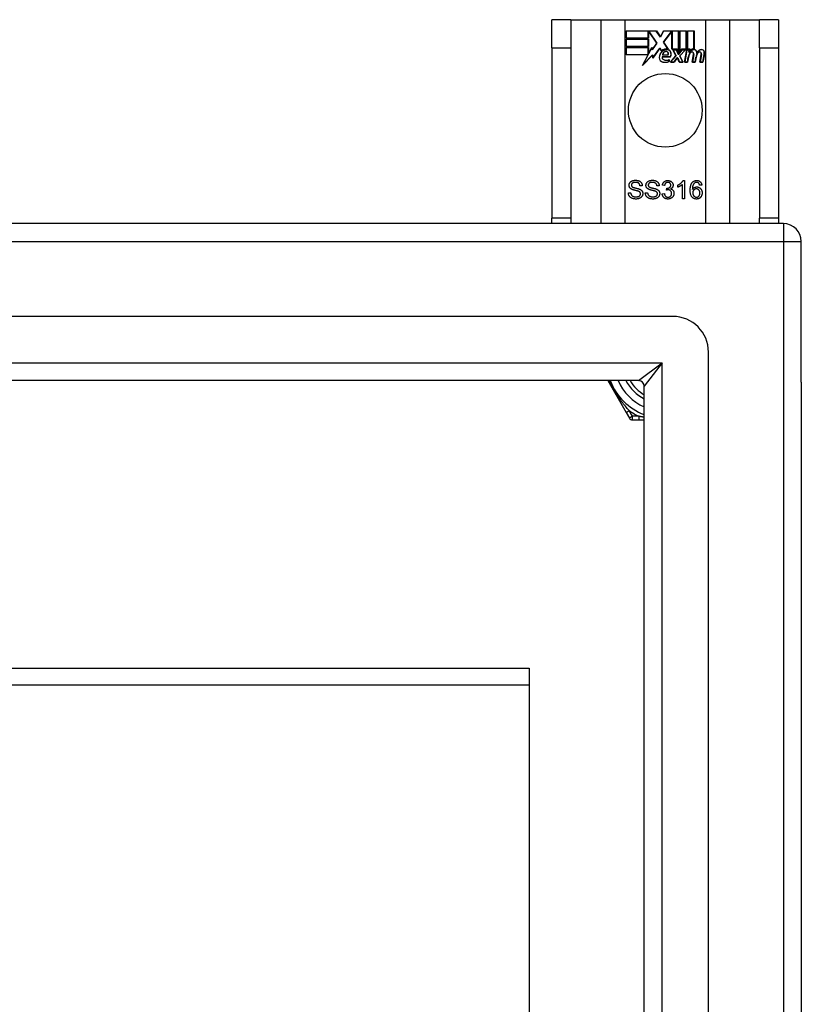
# Model space of a CAD drawing. Header units: inches. Extents: x 96 to 240, y 74 to 100.
# Tile 65 of 65: x 235.8 to 240.11, y 94.9 to 100.33. Entities that reach past the tile are written whole.
import ezdxf

# ---------------------------------------------------------------- set-up
doc = ezdxf.new("R2010")
doc.units = ezdxf.units.IN
doc.header["$MEASUREMENT"] = 0
doc.layers.add('Visible Edges(ANSI)', color=7, linetype='Continuous', lineweight=25)
doc.layers.add('Visible Tangent Edges(ANSI)', color=7, linetype='Continuous', lineweight=25)

msp = doc.modelspace()

# ---------------------------------------------------------------- linework, layer by layer
at = {"layer": 'Visible Edges(ANSI)'}
for p, q in [((238.8377, 100.327), (238.7327, 100.327)), ((238.7327, 100.171), (238.7327, 100.327)), ((238.8377, 100.327), (238.8377, 100.171)), ((238.8377, 100.327), (239.0018, 100.327)), ((239.0018, 100.327), (239.1364, 100.327)), ((239.1364, 100.327), (239.5789, 100.327)), ((239.5789, 100.327), (239.7135, 100.327)), ((239.7135, 100.327), (239.8777, 100.327)), ((239.8777, 100.171), (239.8777, 100.327)), ((239.9827, 100.327), (239.8777, 100.327)), ((239.9827, 100.327), (239.9827, 100.171)), ((239.1414, 100.2249), (239.1414, 100.265)), ((239.1414, 100.265), (239.3087, 100.265)), ((239.1422, 100.2642), (239.1422, 100.2256)), ((239.3083, 100.2642), (239.1422, 100.2642)), ((239.3308, 100.2309), (239.3083, 100.2642)), ((239.3087, 100.265), (239.3307, 100.2323)), ((239.3307, 100.2323), (239.3481, 100.265)), ((239.3485, 100.2642), (239.3308, 100.2309)), ((239.3481, 100.265), (239.4317, 100.265)), ((239.4309, 100.2642), (239.3485, 100.2642)), ((239.4309, 100.1455), (239.4309, 100.2642)), ((239.4317, 100.265), (239.4317, 100.1418)), ((239.4369, 100.151), (239.4369, 100.265)), ((239.4369, 100.265), (239.4741, 100.265)), ((239.4377, 100.2642), (239.4377, 100.1533)), ((239.4733, 100.2642), (239.4377, 100.2642)), ((239.4733, 100.1647), (239.4733, 100.2642)), ((239.4741, 100.265), (239.4741, 100.1639)), ((239.4793, 100.1639), (239.4793, 100.265)), ((239.4793, 100.265), (239.5164, 100.265)), ((239.4801, 100.2642), (239.4801, 100.1647)), ((239.5157, 100.2642), (239.4801, 100.2642)), ((239.5157, 100.1664), (239.5157, 100.2642)), ((239.5164, 100.265), (239.5164, 100.1656)), ((239.2648, 100.2249), (239.1414, 100.2249)), ((239.1414, 100.1795), (239.1414, 100.2196)), ((239.1414, 100.2196), (239.2648, 100.2196)), ((239.1422, 100.2256), (239.2641, 100.2256)), ((239.1422, 100.2189), (239.1422, 100.1802)), ((239.2641, 100.2189), (239.1422, 100.2189)), ((239.2641, 100.2256), (239.2641, 100.2601)), ((239.2641, 100.2601), (239.2686, 100.2601)), ((239.2641, 100.1802), (239.2641, 100.2189)), ((239.2682, 100.2594), (239.2648, 100.2594)), ((239.2648, 100.2594), (239.2648, 100.2249)), ((239.2648, 100.2196), (239.2648, 100.1795)), ((239.3109, 100.1971), (239.2682, 100.2594)), ((239.2686, 100.2601), (239.3119, 100.1971)), ((239.3475, 100.2022), (239.3908, 100.2601)), ((239.3912, 100.2594), (239.3484, 100.2022)), ((239.3908, 100.2601), (239.3949, 100.2601)), ((239.3942, 100.2594), (239.3912, 100.2594)), ((239.3942, 100.1639), (239.3942, 100.2594)), ((239.3949, 100.2601), (239.3949, 100.1647)), ((238.7327, 100.171), (238.7327, 99.233)), ((238.8377, 100.171), (238.8377, 99.233)), ((239.2648, 100.1795), (239.1414, 100.1795)), ((239.1414, 100.1337), (239.1414, 100.1739)), ((239.1414, 100.1739), (239.2648, 100.1739)), ((239.1422, 100.1802), (239.2641, 100.1802)), ((239.2641, 100.1731), (239.1422, 100.1731)), ((239.1422, 100.1731), (239.1422, 100.1345)), ((239.2641, 100.1386), (239.2641, 100.1731)), ((239.2648, 100.1739), (239.2648, 100.1394)), ((239.2656, 100.1394), (239.2839, 100.1746)), ((239.2836, 100.1724), (239.266, 100.1386)), ((239.286, 100.1602), (239.2836, 100.1724)), ((239.2839, 100.1746), (239.2864, 100.162)), ((239.3119, 100.1971), (239.286, 100.1602)), ((239.2864, 100.162), (239.3109, 100.1971)), ((239.3282, 100.1692), (239.2889, 100.1141)), ((239.2894, 100.1161), (239.3282, 100.1705)), ((239.3282, 100.1705), (239.337, 100.1559)), ((239.3369, 100.1547), (239.3282, 100.1692)), ((239.3726, 100.166), (239.3475, 100.2022)), ((239.3484, 100.2022), (239.3743, 100.1649)), ((239.4223, 100.1639), (239.3942, 100.1639)), ((239.3949, 100.1647), (239.4228, 100.1647)), ((239.4163, 100.127), (239.3991, 100.1604)), ((239.3991, 100.1604), (239.4193, 100.1604)), ((239.4003, 100.1596), (239.4172, 100.1269)), ((239.4188, 100.1596), (239.4003, 100.1596)), ((239.4286, 100.1366), (239.4188, 100.1596)), ((239.4193, 100.1604), (239.4291, 100.1374)), ((239.4317, 100.1418), (239.4223, 100.1639)), ((239.4228, 100.1647), (239.4309, 100.1455)), ((239.4317, 100.1374), (239.4484, 100.1604)), ((239.4488, 100.1596), (239.4321, 100.1366)), ((239.4463, 100.1639), (239.4369, 100.151)), ((239.4375, 100.1273), (239.4671, 100.1596)), ((239.4377, 100.1533), (239.446, 100.1647)), ((239.4688, 100.1604), (239.4384, 100.1272)), ((239.446, 100.1647), (239.4733, 100.1647)), ((239.4741, 100.1639), (239.4463, 100.1639)), ((239.4484, 100.1604), (239.4688, 100.1604)), ((239.4671, 100.1596), (239.4488, 100.1596)), ((239.4639, 100.0921), (239.476, 100.1604)), ((239.4766, 100.1596), (239.4648, 100.0929)), ((239.476, 100.1604), (239.4902, 100.1604)), ((239.4894, 100.1596), (239.4766, 100.1596)), ((239.4947, 100.1639), (239.4793, 100.1639)), ((239.4801, 100.1647), (239.4955, 100.1647)), ((239.4883, 100.1476), (239.4894, 100.1596)), ((239.4902, 100.1604), (239.4891, 100.1484)), ((239.494, 100.1562), (239.4947, 100.1639)), ((239.4955, 100.1647), (239.4949, 100.1582)), ((239.8777, 100.171), (239.8777, 99.233)), ((239.9827, 100.171), (239.9827, 99.233)), ((239.2627, 100.1337), (239.1414, 100.1337)), ((239.1422, 100.1345), (239.2639, 100.1345)), ((239.2316, 100.0741), (239.2627, 100.1337)), ((239.2864, 100.1319), (239.2316, 100.0741)), ((239.2639, 100.1345), (239.2348, 100.0785)), ((239.2348, 100.0785), (239.287, 100.1335)), ((239.266, 100.1386), (239.2641, 100.1386)), ((239.2648, 100.1394), (239.2656, 100.1394)), ((239.2889, 100.1141), (239.2864, 100.1319)), ((239.287, 100.1335), (239.2894, 100.1161)), ((239.3408, 100.1225), (239.3866, 100.1225)), ((239.3871, 100.1217), (239.3413, 100.1217)), ((239.3736, 100.1322), (239.3424, 100.1322)), ((239.3432, 100.133), (239.3732, 100.133)), ((239.3781, 100.096), (239.3781, 100.1056)), ((239.3788, 100.1067), (239.3788, 100.0955)), ((239.3856, 100.0921), (239.4163, 100.127)), ((239.4172, 100.1269), (239.3872, 100.0929)), ((239.4054, 100.0929), (239.4223, 100.1172)), ((239.4227, 100.1165), (239.4058, 100.0921)), ((239.4223, 100.1172), (239.4262, 100.1172)), ((239.4257, 100.1165), (239.4227, 100.1165)), ((239.4351, 100.0921), (239.4257, 100.1165)), ((239.4262, 100.1172), (239.4356, 100.0929)), ((239.4321, 100.1366), (239.4286, 100.1366)), ((239.4291, 100.1374), (239.4317, 100.1374)), ((239.4541, 100.0929), (239.4375, 100.1273)), ((239.4384, 100.1272), (239.4553, 100.0921)), ((239.4798, 100.0929), (239.4847, 100.1204)), ((239.4854, 100.1202), (239.4804, 100.0921)), ((239.4932, 100.1476), (239.4883, 100.1476)), ((239.4891, 100.1484), (239.4928, 100.1484)), ((239.5063, 100.0921), (239.5139, 100.1352)), ((239.5147, 100.1351), (239.5072, 100.0929)), ((239.5222, 100.0929), (239.527, 100.1204)), ((239.5278, 100.1202), (239.5228, 100.0921)), ((239.5483, 100.0921), (239.5559, 100.1352)), ((239.5567, 100.1351), (239.5492, 100.0929)), ((239.5642, 100.0929), (239.5724, 100.1351)), ((239.5731, 100.135), (239.5648, 100.0921)), ((239.4058, 100.0921), (239.3856, 100.0921)), ((239.3872, 100.0929), (239.4054, 100.0929)), ((239.4553, 100.0921), (239.4351, 100.0921)), ((239.4356, 100.0929), (239.4541, 100.0929)), ((239.4804, 100.0921), (239.4639, 100.0921)), ((239.4648, 100.0929), (239.4798, 100.0929)), ((239.5228, 100.0921), (239.5063, 100.0921)), ((239.5072, 100.0929), (239.5222, 100.0929)), ((239.5648, 100.0921), (239.5483, 100.0921)), ((239.5492, 100.0929), (239.5642, 100.0929)), ((239.2309, 99.4113), (239.2182, 99.4103)), ((239.3241, 99.4113), (239.3114, 99.4103)), ((239.3537, 99.4117), (239.3415, 99.4139)), ((239.3645, 99.3868), (239.3658, 99.3976)), ((239.4272, 99.4029), (239.4272, 99.4147)), ((239.4517, 99.3394), (239.4517, 99.4176)), ((239.4561, 99.4398), (239.464, 99.4398)), ((239.464, 99.4398), (239.464, 99.3394)), ((239.5593, 99.4149), (239.5471, 99.4139)), ((239.1542, 99.3716), (239.1667, 99.3727)), ((239.2474, 99.3716), (239.2599, 99.3727)), ((239.3402, 99.366), (239.3525, 99.3676)), ((239.464, 99.3394), (239.4517, 99.3394)), ((238.7327, 99.202), (238.7327, 99.233)), ((238.8377, 99.233), (238.8377, 99.202)), ((239.8777, 99.202), (239.8777, 99.233)), ((239.9827, 99.233), (239.9827, 99.202)), ((240.0087, 99.202), (168.2067, 99.202)), ((240.1077, 98.328), (240.1077, 99.103)), ((239.399, 98.6902), (168.8163, 98.6902)), ((239.5958, 75.9106), (239.5958, 98.4933)), ((239.2105, 98.3358), (169.0048, 98.3358)), ((239.0406, 98.3358), (239.1415, 98.161)), ((240.1077, 98.328), (240.1077, 76.076)), ((239.2415, 76.0991), (239.2415, 98.3048)), ((239.1415, 98.161), (239.1599, 98.1291)), ((239.1769, 98.1193), (239.2138, 98.1193)), ((239.2138, 98.1193), (239.2415, 98.1193)), ((168.9738, 96.7505), (238.6077, 96.7505)), ((238.6077, 96.7505), (238.6077, 96.6573)), ((238.6077, 96.6573), (238.6077, 93.9981))]:
    msp.add_line(p, q, dxfattribs=at)
at = {"layer": 'Visible Edges(ANSI)', "flags": 128}
for points in [[(239.1579, 99.4136), (239.158, 99.4155), (239.1582, 99.4173), (239.1585, 99.4192), (239.159, 99.421), (239.1596, 99.4227), (239.1603, 99.4244), (239.1612, 99.4261), (239.1622, 99.4278), (239.1634, 99.4294), (239.1646, 99.4309), (239.166, 99.4323), (239.1675, 99.4336), (239.1692, 99.4348), (239.1709, 99.4359), (239.1728, 99.4369), (239.1748, 99.4378), (239.1769, 99.4386), (239.1791, 99.4393), (239.1813, 99.4399), (239.1835, 99.4403), (239.1859, 99.4407), (239.1883, 99.441), (239.1907, 99.4411), (239.1932, 99.4412)], [(239.1721, 99.3919), (239.1709, 99.3925), (239.1698, 99.3932), (239.1687, 99.3939), (239.1677, 99.3946), (239.1668, 99.3953), (239.1658, 99.3961), (239.165, 99.3969), (239.1642, 99.3977), (239.1634, 99.3985), (239.1627, 99.3994), (239.162, 99.4003), (239.1614, 99.4012), (239.1609, 99.4021), (239.1604, 99.4031), (239.1599, 99.404), (239.1595, 99.405), (239.1591, 99.406), (239.1588, 99.4071), (239.1585, 99.4081), (239.1583, 99.4092), (239.1581, 99.4103), (239.158, 99.4114), (239.1579, 99.4125), (239.1579, 99.4136)], [(239.1937, 99.4295), (239.1918, 99.4295), (239.1899, 99.4294), (239.1881, 99.4293), (239.1864, 99.429), (239.1848, 99.4288), (239.1833, 99.4284), (239.1819, 99.428), (239.1806, 99.4276), (239.1793, 99.427), (239.1782, 99.4265), (239.1771, 99.4258), (239.1762, 99.4251), (239.1753, 99.4244), (239.1745, 99.4236), (239.1738, 99.4228), (239.1731, 99.422), (239.1725, 99.4211), (239.172, 99.4203), (239.1716, 99.4194), (239.1713, 99.4184), (239.171, 99.4175), (239.1708, 99.4165), (239.1707, 99.4155), (239.1707, 99.4145)], [(239.1707, 99.4145), (239.1707, 99.4141), (239.1707, 99.4136), (239.1707, 99.4132), (239.1708, 99.4128), (239.1708, 99.4123), (239.1709, 99.4119), (239.171, 99.4115), (239.1711, 99.4111), (239.1712, 99.4107), (239.1713, 99.4103), (239.1715, 99.41), (239.1716, 99.4096), (239.1718, 99.4092), (239.172, 99.4089), (239.1722, 99.4085), (239.1724, 99.4081), (239.1726, 99.4078), (239.1728, 99.4075), (239.1731, 99.4071), (239.1733, 99.4068), (239.1736, 99.4065), (239.1739, 99.4062), (239.1742, 99.4059), (239.1745, 99.4056)], [(239.1745, 99.4056), (239.1753, 99.405), (239.1762, 99.4044), (239.1773, 99.4039), (239.1785, 99.4033), (239.1799, 99.4027), (239.1815, 99.4021), (239.1833, 99.4015), (239.1852, 99.4009), (239.1873, 99.4003), (239.1896, 99.3997), (239.192, 99.3991), (239.1946, 99.3985), (239.1972, 99.3979), (239.1997, 99.3973), (239.2021, 99.3967), (239.2043, 99.3962), (239.2064, 99.3956), (239.2083, 99.3951), (239.2101, 99.3946), (239.2117, 99.394), (239.2132, 99.3935), (239.2145, 99.393), (239.2158, 99.3926), (239.2168, 99.3921)], [(239.1932, 99.4412), (239.196, 99.4411), (239.1986, 99.441), (239.2012, 99.4407), (239.2037, 99.4403), (239.2061, 99.4398), (239.2084, 99.4392), (239.2107, 99.4385), (239.2128, 99.4376), (239.2149, 99.4367), (239.2168, 99.4356), (239.2187, 99.4344), (239.2204, 99.4332), (239.2219, 99.4318), (239.2234, 99.4303), (239.2247, 99.4287), (239.2259, 99.4271), (239.227, 99.4253), (239.228, 99.4235), (239.2288, 99.4216), (239.2295, 99.4196), (239.23, 99.4176), (239.2304, 99.4156), (239.2307, 99.4135), (239.2309, 99.4113)], [(239.2182, 99.4103), (239.218, 99.4119), (239.2177, 99.4134), (239.2174, 99.4148), (239.217, 99.4162), (239.2165, 99.4174), (239.216, 99.4187), (239.2154, 99.4198), (239.2147, 99.4209), (239.2139, 99.422), (239.2131, 99.4229), (239.2122, 99.4239), (239.2113, 99.4247), (239.2102, 99.4255), (239.2091, 99.4262), (239.2079, 99.4268), (239.2067, 99.4274), (239.2053, 99.4279), (239.2039, 99.4283), (239.2024, 99.4287), (239.2008, 99.429), (239.1992, 99.4292), (239.1974, 99.4294), (239.1956, 99.4295), (239.1937, 99.4295)], [(239.2511, 99.4136), (239.2512, 99.4155), (239.2514, 99.4173), (239.2517, 99.4192), (239.2522, 99.421), (239.2528, 99.4227), (239.2536, 99.4244), (239.2544, 99.4261), (239.2554, 99.4278), (239.2566, 99.4294), (239.2578, 99.4309), (239.2592, 99.4323), (239.2607, 99.4336), (239.2624, 99.4348), (239.2641, 99.4359), (239.266, 99.4369), (239.268, 99.4378), (239.2701, 99.4386), (239.2723, 99.4393), (239.2745, 99.4399), (239.2768, 99.4403), (239.2791, 99.4407), (239.2815, 99.441), (239.2839, 99.4411), (239.2864, 99.4412)], [(239.2653, 99.3919), (239.2641, 99.3925), (239.263, 99.3932), (239.262, 99.3939), (239.2609, 99.3946), (239.26, 99.3953), (239.2591, 99.3961), (239.2582, 99.3969), (239.2574, 99.3977), (239.2566, 99.3985), (239.2559, 99.3994), (239.2553, 99.4003), (239.2546, 99.4012), (239.2541, 99.4021), (239.2536, 99.4031), (239.2531, 99.404), (239.2527, 99.405), (239.2523, 99.406), (239.252, 99.4071), (239.2517, 99.4081), (239.2515, 99.4092), (239.2514, 99.4103), (239.2512, 99.4114), (239.2512, 99.4125), (239.2511, 99.4136)], [(239.287, 99.4295), (239.285, 99.4295), (239.2831, 99.4294), (239.2813, 99.4293), (239.2797, 99.429), (239.2781, 99.4288), (239.2765, 99.4284), (239.2751, 99.428), (239.2738, 99.4276), (239.2726, 99.427), (239.2714, 99.4265), (239.2704, 99.4258), (239.2694, 99.4251), (239.2685, 99.4244), (239.2677, 99.4236), (239.267, 99.4228), (239.2663, 99.422), (239.2657, 99.4211), (239.2652, 99.4203), (239.2648, 99.4194), (239.2645, 99.4184), (239.2642, 99.4175), (239.264, 99.4165), (239.2639, 99.4155), (239.2639, 99.4145)], [(239.2639, 99.4145), (239.2639, 99.4141), (239.2639, 99.4136), (239.2639, 99.4132), (239.264, 99.4128), (239.264, 99.4123), (239.2641, 99.4119), (239.2642, 99.4115), (239.2643, 99.4111), (239.2644, 99.4107), (239.2645, 99.4103), (239.2647, 99.41), (239.2648, 99.4096), (239.265, 99.4092), (239.2652, 99.4089), (239.2654, 99.4085), (239.2656, 99.4081), (239.2658, 99.4078), (239.2661, 99.4075), (239.2663, 99.4071), (239.2666, 99.4068), (239.2668, 99.4065), (239.2671, 99.4062), (239.2674, 99.4059), (239.2678, 99.4056)], [(239.2678, 99.4056), (239.2685, 99.405), (239.2694, 99.4044), (239.2705, 99.4039), (239.2717, 99.4033), (239.2731, 99.4027), (239.2747, 99.4021), (239.2765, 99.4015), (239.2784, 99.4009), (239.2805, 99.4003), (239.2828, 99.3997), (239.2852, 99.3991), (239.2878, 99.3985), (239.2905, 99.3979), (239.293, 99.3973), (239.2953, 99.3967), (239.2975, 99.3962), (239.2996, 99.3956), (239.3015, 99.3951), (239.3033, 99.3946), (239.3049, 99.394), (239.3064, 99.3935), (239.3078, 99.393), (239.309, 99.3926), (239.3101, 99.3921)], [(239.2864, 99.4412), (239.2892, 99.4411), (239.2918, 99.441), (239.2944, 99.4407), (239.2969, 99.4403), (239.2993, 99.4398), (239.3016, 99.4392), (239.3039, 99.4385), (239.3061, 99.4376), (239.3081, 99.4367), (239.3101, 99.4356), (239.3119, 99.4344), (239.3136, 99.4332), (239.3152, 99.4318), (239.3166, 99.4303), (239.318, 99.4287), (239.3192, 99.4271), (239.3202, 99.4253), (239.3212, 99.4235), (239.322, 99.4216), (239.3227, 99.4196), (239.3232, 99.4176), (239.3237, 99.4156), (239.3239, 99.4135), (239.3241, 99.4113)], [(239.3114, 99.4103), (239.3112, 99.4119), (239.311, 99.4134), (239.3106, 99.4148), (239.3102, 99.4162), (239.3097, 99.4174), (239.3092, 99.4187), (239.3086, 99.4198), (239.3079, 99.4209), (239.3072, 99.422), (239.3063, 99.4229), (239.3054, 99.4239), (239.3045, 99.4247), (239.3035, 99.4255), (239.3024, 99.4262), (239.3012, 99.4268), (239.2999, 99.4274), (239.2986, 99.4279), (239.2971, 99.4283), (239.2956, 99.4287), (239.2941, 99.429), (239.2924, 99.4292), (239.2907, 99.4294), (239.2889, 99.4295), (239.287, 99.4295)], [(239.3415, 99.4139), (239.3419, 99.4159), (239.3424, 99.4179), (239.343, 99.4197), (239.3436, 99.4215), (239.3443, 99.4232), (239.3452, 99.4249), (239.3461, 99.4264), (239.347, 99.4279), (239.3481, 99.4293), (239.3492, 99.4306), (239.3504, 99.4319), (239.3517, 99.433), (239.3531, 99.4341), (239.3545, 99.4351), (239.3559, 99.436), (239.3575, 99.4368), (239.359, 99.4375), (239.3607, 99.4381), (239.3623, 99.4386), (239.3641, 99.4391), (239.3659, 99.4394), (239.3677, 99.4396), (239.3696, 99.4398), (239.3716, 99.4398)], [(239.3718, 99.4298), (239.3706, 99.4297), (239.3695, 99.4296), (239.3684, 99.4295), (239.3673, 99.4293), (239.3662, 99.429), (239.3652, 99.4286), (239.3643, 99.4282), (239.3633, 99.4278), (239.3624, 99.4272), (239.3615, 99.4266), (239.3607, 99.426), (239.3599, 99.4253), (239.3591, 99.4245), (239.3584, 99.4236), (239.3577, 99.4227), (239.3571, 99.4218), (239.3565, 99.4207), (239.3559, 99.4196), (239.3555, 99.4185), (239.355, 99.4172), (239.3546, 99.4159), (239.3543, 99.4146), (239.354, 99.4132), (239.3537, 99.4117)], [(239.3658, 99.3976), (239.3659, 99.3976), (239.366, 99.3976), (239.3661, 99.3976), (239.3662, 99.3975), (239.3663, 99.3975), (239.3664, 99.3975), (239.3665, 99.3975), (239.3666, 99.3975), (239.3667, 99.3975), (239.3667, 99.3975), (239.3668, 99.3975), (239.3669, 99.3975), (239.367, 99.3975), (239.3671, 99.3975), (239.3672, 99.3975), (239.3672, 99.3975), (239.3673, 99.3975), (239.3674, 99.3975), (239.3674, 99.3974), (239.3675, 99.3974), (239.3676, 99.3974), (239.3676, 99.3974), (239.3677, 99.3974), (239.3678, 99.3974)], [(239.3678, 99.3974), (239.3691, 99.3975), (239.3703, 99.3976), (239.3716, 99.3977), (239.3728, 99.3979), (239.374, 99.3982), (239.3752, 99.3985), (239.3764, 99.3988), (239.3775, 99.3993), (239.3787, 99.3998), (239.3798, 99.4003), (239.3808, 99.4009), (239.3819, 99.4016), (239.3829, 99.4023), (239.3838, 99.4031), (239.3846, 99.4039), (239.3854, 99.4048), (239.386, 99.4057), (239.3866, 99.4068), (239.3871, 99.4078), (239.3875, 99.409), (239.3878, 99.4102), (239.388, 99.4114), (239.3881, 99.4128), (239.3882, 99.4141)], [(239.3716, 99.4398), (239.3736, 99.4398), (239.3756, 99.4396), (239.3775, 99.4393), (239.3794, 99.4389), (239.3813, 99.4385), (239.3831, 99.4378), (239.3849, 99.4371), (239.3866, 99.4363), (239.3883, 99.4354), (239.3899, 99.4344), (239.3913, 99.4333), (239.3927, 99.4322), (239.394, 99.4309), (239.3951, 99.4296), (239.3962, 99.4282), (239.3972, 99.4267), (239.398, 99.4252), (239.3988, 99.4237), (239.3994, 99.4221), (239.3999, 99.4205), (239.4003, 99.4189), (239.4006, 99.4173), (239.4008, 99.4156), (239.4008, 99.4139)], [(239.3882, 99.4141), (239.3881, 99.4152), (239.3881, 99.4163), (239.3879, 99.4174), (239.3877, 99.4184), (239.3874, 99.4194), (239.387, 99.4203), (239.3866, 99.4212), (239.3861, 99.4221), (239.3856, 99.423), (239.385, 99.4238), (239.3843, 99.4246), (239.3836, 99.4253), (239.3828, 99.426), (239.382, 99.4267), (239.3812, 99.4273), (239.3803, 99.4278), (239.3793, 99.4283), (239.3784, 99.4287), (239.3774, 99.429), (239.3763, 99.4293), (239.3752, 99.4295), (239.3741, 99.4296), (239.373, 99.4297), (239.3718, 99.4298)], [(239.4008, 99.4139), (239.4008, 99.4128), (239.4007, 99.4118), (239.4006, 99.4107), (239.4004, 99.4097), (239.4002, 99.4087), (239.4, 99.4077), (239.3997, 99.4067), (239.3993, 99.4058), (239.3989, 99.4048), (239.3984, 99.4039), (239.3979, 99.403), (239.3974, 99.4021), (239.3968, 99.4012), (239.3961, 99.4004), (239.3954, 99.3996), (239.3947, 99.3988), (239.3939, 99.398), (239.393, 99.3973), (239.3922, 99.3966), (239.3912, 99.396), (239.3903, 99.3953), (239.3892, 99.3947), (239.3882, 99.3942), (239.387, 99.3936)], [(239.4272, 99.4147), (239.4289, 99.4156), (239.4306, 99.4164), (239.4322, 99.4173), (239.4338, 99.4182), (239.4353, 99.4191), (239.4368, 99.4201), (239.4383, 99.4211), (239.4398, 99.4221), (239.4412, 99.4231), (239.4426, 99.4242), (239.4439, 99.4253), (239.4452, 99.4264), (239.4464, 99.4276), (239.4476, 99.4287), (239.4488, 99.4299), (239.4498, 99.431), (239.4508, 99.4321), (239.4518, 99.4332), (239.4526, 99.4343), (239.4535, 99.4355), (239.4542, 99.4366), (239.4549, 99.4376), (239.4555, 99.4387), (239.4561, 99.4398)], [(239.4517, 99.4176), (239.451, 99.4169), (239.4502, 99.4162), (239.4494, 99.4155), (239.4485, 99.4148), (239.4476, 99.4141), (239.4466, 99.4134), (239.4456, 99.4127), (239.4446, 99.412), (239.4436, 99.4113), (239.4424, 99.4106), (239.4413, 99.4099), (239.4401, 99.4092), (239.4389, 99.4085), (239.4378, 99.4079), (239.4366, 99.4072), (239.4355, 99.4066), (239.4344, 99.4061), (239.4333, 99.4055), (239.4322, 99.405), (239.4312, 99.4045), (239.4302, 99.4041), (239.4292, 99.4036), (239.4282, 99.4032), (239.4272, 99.4029)], [(239.495, 99.3862), (239.495, 99.3886), (239.495, 99.391), (239.4951, 99.3932), (239.4953, 99.3955), (239.4954, 99.3976), (239.4956, 99.3997), (239.4959, 99.4018), (239.4962, 99.4038), (239.4965, 99.4057), (239.4968, 99.4076), (239.4972, 99.4095), (239.4977, 99.4113), (239.4981, 99.413), (239.4986, 99.4147), (239.4992, 99.4163), (239.4997, 99.4178), (239.5004, 99.4194), (239.501, 99.4208), (239.5017, 99.4222), (239.5024, 99.4236), (239.5032, 99.4248), (239.504, 99.4261), (239.5048, 99.4273), (239.5057, 99.4284)], [(239.5057, 99.4284), (239.5065, 99.4293), (239.5073, 99.4302), (239.5081, 99.4311), (239.509, 99.4319), (239.5099, 99.4327), (239.5108, 99.4334), (239.5117, 99.4341), (239.5126, 99.4347), (239.5136, 99.4354), (239.5146, 99.4359), (239.5156, 99.4365), (239.5166, 99.437), (239.5177, 99.4374), (239.5188, 99.4378), (239.5199, 99.4382), (239.521, 99.4386), (239.5222, 99.4388), (239.5233, 99.4391), (239.5245, 99.4393), (239.5258, 99.4395), (239.527, 99.4396), (239.5283, 99.4397), (239.5296, 99.4398), (239.5309, 99.4398)], [(239.5198, 99.4265), (239.5189, 99.4258), (239.5179, 99.425), (239.5171, 99.4241), (239.5162, 99.4232), (239.5154, 99.4223), (239.5146, 99.4213), (239.5139, 99.4202), (239.5132, 99.4191), (239.5125, 99.418), (239.5119, 99.4167), (239.5112, 99.4155), (239.5107, 99.4141), (239.5101, 99.4127), (239.5096, 99.4112), (239.5092, 99.4096), (239.5088, 99.4079), (239.5084, 99.4061), (239.5081, 99.4043), (239.5078, 99.4023), (239.5076, 99.4002), (239.5074, 99.398), (239.5073, 99.3958), (239.5072, 99.3934), (239.5072, 99.391)], [(239.5072, 99.391), (239.5079, 99.3921), (239.5087, 99.3931), (239.5095, 99.3941), (239.5103, 99.3951), (239.5112, 99.396), (239.5121, 99.3969), (239.513, 99.3977), (239.514, 99.3985), (239.5149, 99.3992), (239.5159, 99.3998), (239.517, 99.4005), (239.518, 99.401), (239.5191, 99.4015), (239.5202, 99.402), (239.5213, 99.4025), (239.5224, 99.4028), (239.5235, 99.4032), (239.5246, 99.4035), (239.5257, 99.4037), (239.5269, 99.4039), (239.528, 99.4041), (239.5292, 99.4042), (239.5303, 99.4043), (239.5315, 99.4043)], [(239.5301, 99.4298), (239.5296, 99.4298), (239.5291, 99.4297), (239.5287, 99.4297), (239.5282, 99.4297), (239.5277, 99.4296), (239.5273, 99.4296), (239.5268, 99.4295), (239.5263, 99.4294), (239.5259, 99.4293), (239.5255, 99.4292), (239.525, 99.4291), (239.5246, 99.4289), (239.5242, 99.4288), (239.5237, 99.4286), (239.5233, 99.4285), (239.5229, 99.4283), (239.5225, 99.4281), (239.5221, 99.4279), (239.5217, 99.4277), (239.5213, 99.4275), (239.5209, 99.4273), (239.5206, 99.427), (239.5202, 99.4267), (239.5198, 99.4265)], [(239.5424, 99.4245), (239.542, 99.4249), (239.5416, 99.4253), (239.5412, 99.4257), (239.5407, 99.4261), (239.5403, 99.4265), (239.5398, 99.4268), (239.5393, 99.4271), (239.5388, 99.4274), (239.5384, 99.4277), (239.5379, 99.428), (239.5374, 99.4282), (239.5368, 99.4284), (239.5363, 99.4287), (239.5358, 99.4288), (239.5353, 99.429), (239.5347, 99.4292), (239.5342, 99.4293), (239.5336, 99.4294), (239.5331, 99.4295), (239.5325, 99.4296), (239.5319, 99.4297), (239.5313, 99.4297), (239.5307, 99.4298), (239.5301, 99.4298)], [(239.5309, 99.4398), (239.5328, 99.4398), (239.5347, 99.4396), (239.5365, 99.4394), (239.5383, 99.4391), (239.54, 99.4387), (239.5416, 99.4382), (239.5432, 99.4376), (239.5447, 99.4369), (239.5462, 99.4361), (239.5476, 99.4352), (239.5489, 99.4342), (239.5502, 99.4332), (239.5514, 99.432), (239.5526, 99.4308), (239.5536, 99.4296), (239.5546, 99.4282), (239.5555, 99.4268), (239.5563, 99.4253), (239.557, 99.4237), (239.5576, 99.4221), (239.5582, 99.4204), (239.5586, 99.4186), (239.559, 99.4168), (239.5593, 99.4149)], [(239.5315, 99.4043), (239.5335, 99.4042), (239.5355, 99.4041), (239.5374, 99.4037), (239.5393, 99.4033), (239.5411, 99.4027), (239.5428, 99.402), (239.5446, 99.4012), (239.5462, 99.4003), (239.5478, 99.3992), (239.5494, 99.398), (239.5509, 99.3967), (239.5524, 99.3953), (239.5538, 99.3937), (239.555, 99.3921), (239.5562, 99.3904), (239.5572, 99.3887), (239.5581, 99.3868), (239.5589, 99.3849), (239.5595, 99.3829), (239.5601, 99.3809), (239.5605, 99.3787), (239.5608, 99.3765), (239.561, 99.3743), (239.561, 99.3719)], [(239.5471, 99.4139), (239.547, 99.4145), (239.5468, 99.4151), (239.5467, 99.4157), (239.5465, 99.4162), (239.5463, 99.4168), (239.5462, 99.4173), (239.546, 99.4178), (239.5458, 99.4183), (239.5457, 99.4188), (239.5455, 99.4193), (239.5453, 99.4197), (239.5451, 99.4202), (239.5449, 99.4206), (239.5447, 99.421), (239.5445, 99.4214), (239.5443, 99.4218), (239.5441, 99.4222), (239.5439, 99.4226), (239.5436, 99.4229), (239.5434, 99.4233), (239.5432, 99.4236), (239.5429, 99.4239), (239.5427, 99.4242), (239.5424, 99.4245)], [(239.1969, 99.3378), (239.1935, 99.3378), (239.1903, 99.338), (239.1873, 99.3383), (239.1844, 99.3388), (239.1816, 99.3393), (239.1789, 99.34), (239.1764, 99.3408), (239.1741, 99.3417), (239.1719, 99.3428), (239.1698, 99.344), (239.1678, 99.3453), (239.1659, 99.3467), (239.1642, 99.3482), (239.1626, 99.3499), (239.1611, 99.3517), (239.1597, 99.3536), (239.1585, 99.3556), (239.1574, 99.3577), (239.1565, 99.3599), (239.1557, 99.3621), (239.1551, 99.3644), (239.1546, 99.3667), (239.1543, 99.3691), (239.1542, 99.3716)], [(239.1667, 99.3727), (239.167, 99.3708), (239.1673, 99.3691), (239.1677, 99.3674), (239.1682, 99.3658), (239.1687, 99.3643), (239.1694, 99.3629), (239.1701, 99.3616), (239.1708, 99.3603), (239.1717, 99.3592), (239.1727, 99.358), (239.1738, 99.357), (239.175, 99.356), (239.1763, 99.355), (239.1777, 99.3542), (239.1793, 99.3533), (239.1809, 99.3525), (239.1826, 99.3519), (239.1844, 99.3512), (239.1863, 99.3507), (239.1882, 99.3503), (239.1901, 99.35), (239.1921, 99.3498), (239.1942, 99.3496), (239.1963, 99.3496)], [(239.2094, 99.3807), (239.2086, 99.381), (239.2078, 99.3813), (239.2067, 99.3816), (239.2056, 99.3819), (239.2043, 99.3823), (239.2029, 99.3827), (239.2013, 99.3831), (239.1996, 99.3836), (239.1978, 99.384), (239.1958, 99.3845), (239.1937, 99.3851), (239.1915, 99.3856), (239.1892, 99.3861), (239.1871, 99.3867), (239.1851, 99.3872), (239.1832, 99.3878), (239.1814, 99.3883), (239.1797, 99.3888), (239.1782, 99.3893), (239.1767, 99.3899), (239.1754, 99.3904), (239.1742, 99.3909), (239.1731, 99.3914), (239.1721, 99.3919)], [(239.1963, 99.3496), (239.1981, 99.3496), (239.1999, 99.3497), (239.2017, 99.3499), (239.2034, 99.3501), (239.205, 99.3505), (239.2066, 99.3508), (239.2082, 99.3513), (239.2096, 99.3518), (239.211, 99.3524), (239.2124, 99.3531), (239.2136, 99.3537), (239.2147, 99.3545), (239.2157, 99.3553), (239.2167, 99.3561), (239.2175, 99.357), (239.2183, 99.358), (239.2189, 99.359), (239.2195, 99.36), (239.22, 99.361), (239.2204, 99.3621), (239.2207, 99.3632), (239.2209, 99.3643), (239.2211, 99.3654), (239.2211, 99.3666)], [(239.2338, 99.3677), (239.2338, 99.3657), (239.2336, 99.3638), (239.2332, 99.3618), (239.2327, 99.36), (239.232, 99.3581), (239.2313, 99.3562), (239.2303, 99.3544), (239.2293, 99.3527), (239.2281, 99.351), (239.2267, 99.3493), (239.2253, 99.3478), (239.2237, 99.3464), (239.222, 99.3451), (239.2202, 99.3438), (239.2182, 99.3427), (239.2161, 99.3417), (239.2139, 99.3408), (239.2117, 99.34), (239.2094, 99.3393), (239.207, 99.3387), (239.2046, 99.3383), (239.2021, 99.338), (239.1995, 99.3378), (239.1969, 99.3378)], [(239.2211, 99.3666), (239.2211, 99.3674), (239.221, 99.3681), (239.2209, 99.3689), (239.2208, 99.3696), (239.2206, 99.3703), (239.2204, 99.371), (239.2202, 99.3717), (239.2199, 99.3723), (239.2196, 99.373), (239.2192, 99.3736), (239.2188, 99.3742), (239.2184, 99.3748), (239.2179, 99.3754), (239.2174, 99.3759), (239.2168, 99.3765), (239.2162, 99.377), (239.2155, 99.3775), (239.2148, 99.378), (239.214, 99.3785), (239.2132, 99.379), (239.2123, 99.3794), (239.2114, 99.3799), (239.2104, 99.3803), (239.2094, 99.3807)], [(239.2168, 99.3921), (239.2183, 99.3914), (239.2196, 99.3907), (239.2209, 99.39), (239.2221, 99.3892), (239.2233, 99.3884), (239.2244, 99.3875), (239.2254, 99.3867), (239.2264, 99.3858), (239.2273, 99.3848), (239.2282, 99.3839), (239.229, 99.3829), (239.2297, 99.3819), (239.2303, 99.3809), (239.231, 99.3798), (239.2315, 99.3787), (239.232, 99.3776), (239.2324, 99.3764), (239.2328, 99.3753), (239.2331, 99.3741), (239.2334, 99.3728), (239.2336, 99.3716), (239.2337, 99.3703), (239.2338, 99.369), (239.2338, 99.3677)], [(239.2901, 99.3378), (239.2867, 99.3378), (239.2835, 99.338), (239.2805, 99.3383), (239.2776, 99.3388), (239.2748, 99.3393), (239.2722, 99.34), (239.2697, 99.3408), (239.2673, 99.3417), (239.2651, 99.3428), (239.263, 99.344), (239.261, 99.3453), (239.2591, 99.3467), (239.2574, 99.3482), (239.2558, 99.3499), (239.2543, 99.3517), (239.2529, 99.3536), (239.2517, 99.3556), (239.2506, 99.3577), (239.2497, 99.3599), (239.2489, 99.3621), (239.2483, 99.3644), (239.2479, 99.3667), (239.2476, 99.3691), (239.2474, 99.3716)], [(239.2599, 99.3727), (239.2602, 99.3708), (239.2605, 99.3691), (239.2609, 99.3674), (239.2614, 99.3658), (239.262, 99.3643), (239.2626, 99.3629), (239.2633, 99.3616), (239.2641, 99.3603), (239.2649, 99.3592), (239.2659, 99.358), (239.267, 99.357), (239.2682, 99.356), (239.2695, 99.355), (239.2709, 99.3542), (239.2725, 99.3533), (239.2741, 99.3525), (239.2759, 99.3519), (239.2776, 99.3512), (239.2795, 99.3507), (239.2814, 99.3503), (239.2833, 99.35), (239.2853, 99.3498), (239.2874, 99.3496), (239.2895, 99.3496)], [(239.3026, 99.3807), (239.3018, 99.381), (239.301, 99.3813), (239.3, 99.3816), (239.2988, 99.3819), (239.2975, 99.3823), (239.2961, 99.3827), (239.2945, 99.3831), (239.2928, 99.3836), (239.291, 99.384), (239.2891, 99.3845), (239.287, 99.3851), (239.2847, 99.3856), (239.2825, 99.3861), (239.2803, 99.3867), (239.2783, 99.3872), (239.2764, 99.3878), (239.2746, 99.3883), (239.2729, 99.3888), (239.2714, 99.3893), (239.2699, 99.3899), (239.2686, 99.3904), (239.2674, 99.3909), (239.2663, 99.3914), (239.2653, 99.3919)], [(239.2895, 99.3496), (239.2913, 99.3496), (239.2931, 99.3497), (239.2949, 99.3499), (239.2966, 99.3501), (239.2982, 99.3505), (239.2998, 99.3508), (239.3014, 99.3513), (239.3029, 99.3518), (239.3043, 99.3524), (239.3056, 99.3531), (239.3068, 99.3537), (239.3079, 99.3545), (239.309, 99.3553), (239.3099, 99.3561), (239.3108, 99.357), (239.3115, 99.358), (239.3122, 99.359), (239.3127, 99.36), (239.3132, 99.361), (239.3136, 99.3621), (239.3139, 99.3632), (239.3141, 99.3643), (239.3143, 99.3654), (239.3143, 99.3666)], [(239.3271, 99.3677), (239.327, 99.3657), (239.3268, 99.3638), (239.3264, 99.3618), (239.3259, 99.36), (239.3253, 99.3581), (239.3245, 99.3562), (239.3236, 99.3544), (239.3225, 99.3527), (239.3213, 99.351), (239.3199, 99.3493), (239.3185, 99.3478), (239.3169, 99.3464), (239.3152, 99.3451), (239.3134, 99.3438), (239.3114, 99.3427), (239.3093, 99.3417), (239.3072, 99.3408), (239.3049, 99.34), (239.3026, 99.3393), (239.3002, 99.3387), (239.2978, 99.3383), (239.2953, 99.338), (239.2927, 99.3378), (239.2901, 99.3378)], [(239.3143, 99.3666), (239.3143, 99.3674), (239.3142, 99.3681), (239.3142, 99.3689), (239.314, 99.3696), (239.3139, 99.3703), (239.3136, 99.371), (239.3134, 99.3717), (239.3131, 99.3723), (239.3128, 99.373), (239.3124, 99.3736), (239.3121, 99.3742), (239.3116, 99.3748), (239.3111, 99.3754), (239.3106, 99.3759), (239.31, 99.3765), (239.3094, 99.377), (239.3087, 99.3775), (239.308, 99.378), (239.3072, 99.3785), (239.3064, 99.379), (239.3055, 99.3794), (239.3046, 99.3799), (239.3036, 99.3803), (239.3026, 99.3807)], [(239.3101, 99.3921), (239.3115, 99.3914), (239.3128, 99.3907), (239.3141, 99.39), (239.3153, 99.3892), (239.3165, 99.3884), (239.3176, 99.3875), (239.3186, 99.3867), (239.3196, 99.3858), (239.3205, 99.3848), (239.3214, 99.3839), (239.3222, 99.3829), (239.3229, 99.3819), (239.3236, 99.3809), (239.3242, 99.3798), (239.3247, 99.3787), (239.3252, 99.3776), (239.3256, 99.3764), (239.326, 99.3753), (239.3263, 99.3741), (239.3266, 99.3728), (239.3268, 99.3716), (239.3269, 99.3703), (239.327, 99.369), (239.3271, 99.3677)], [(239.372, 99.3378), (239.3699, 99.3378), (239.3678, 99.338), (239.3657, 99.3383), (239.3637, 99.3386), (239.3618, 99.3391), (239.36, 99.3397), (239.3582, 99.3404), (239.3564, 99.3413), (239.3548, 99.3422), (239.3532, 99.3432), (239.3516, 99.3444), (239.3501, 99.3456), (239.3488, 99.347), (239.3475, 99.3484), (239.3463, 99.3498), (239.3452, 99.3514), (239.3442, 99.353), (239.3433, 99.3546), (239.3426, 99.3564), (239.3419, 99.3581), (239.3413, 99.36), (239.3409, 99.3619), (239.3405, 99.3639), (239.3402, 99.366)], [(239.3525, 99.3676), (239.3529, 99.3659), (239.3533, 99.3642), (239.3538, 99.3627), (239.3543, 99.3613), (239.3548, 99.3599), (239.3554, 99.3586), (239.356, 99.3574), (239.3567, 99.3562), (239.3574, 99.3552), (239.3581, 99.3542), (239.3589, 99.3533), (239.3597, 99.3525), (239.3606, 99.3518), (239.3615, 99.3511), (239.3624, 99.3505), (239.3633, 99.3499), (239.3643, 99.3495), (239.3653, 99.3491), (239.3664, 99.3487), (239.3675, 99.3484), (239.3686, 99.3482), (239.3697, 99.348), (239.3709, 99.3479), (239.3721, 99.3479)], [(239.3731, 99.3882), (239.3728, 99.3882), (239.3725, 99.3882), (239.3722, 99.3882), (239.3719, 99.3882), (239.3716, 99.3882), (239.3713, 99.3881), (239.3709, 99.3881), (239.3706, 99.3881), (239.3703, 99.388), (239.3699, 99.388), (239.3696, 99.3879), (239.3692, 99.3879), (239.3689, 99.3878), (239.3685, 99.3878), (239.3681, 99.3877), (239.3677, 99.3876), (239.3674, 99.3875), (239.367, 99.3874), (239.3666, 99.3874), (239.3662, 99.3873), (239.3657, 99.3872), (239.3653, 99.3871), (239.3649, 99.387), (239.3645, 99.3868)], [(239.4057, 99.369), (239.4056, 99.3669), (239.4054, 99.3648), (239.4051, 99.3627), (239.4046, 99.3608), (239.4041, 99.3588), (239.4033, 99.357), (239.4025, 99.3551), (239.4015, 99.3534), (239.4003, 99.3517), (239.3991, 99.35), (239.3977, 99.3484), (239.3961, 99.3469), (239.3945, 99.3454), (239.3928, 99.3441), (239.3911, 99.3429), (239.3892, 99.3418), (239.3873, 99.3409), (239.3853, 99.34), (239.3833, 99.3393), (239.3812, 99.3388), (239.379, 99.3383), (239.3767, 99.338), (239.3744, 99.3378), (239.372, 99.3378)], [(239.3721, 99.3479), (239.3735, 99.3479), (239.3749, 99.3481), (239.3763, 99.3483), (239.3776, 99.3486), (239.3789, 99.3489), (239.3801, 99.3494), (239.3813, 99.3499), (239.3825, 99.3506), (239.3836, 99.3513), (239.3847, 99.3521), (239.3857, 99.353), (239.3867, 99.3539), (239.3877, 99.3549), (239.3885, 99.356), (239.3893, 99.3571), (239.39, 99.3582), (239.3907, 99.3594), (239.3912, 99.3606), (239.3916, 99.3619), (239.392, 99.3632), (239.3923, 99.3645), (239.3925, 99.3659), (239.3926, 99.3673), (239.3927, 99.3688)], [(239.3927, 99.3688), (239.3926, 99.3702), (239.3925, 99.3715), (239.3923, 99.3728), (239.3921, 99.3741), (239.3917, 99.3753), (239.3913, 99.3765), (239.3908, 99.3776), (239.3902, 99.3787), (239.3896, 99.3798), (239.3888, 99.3808), (239.388, 99.3818), (239.3872, 99.3827), (239.3862, 99.3836), (239.3852, 99.3844), (239.3842, 99.3851), (239.3831, 99.3858), (239.382, 99.3864), (239.3809, 99.3868), (239.3797, 99.3873), (239.3784, 99.3876), (239.3772, 99.3879), (239.3759, 99.3881), (239.3745, 99.3882), (239.3731, 99.3882)], [(239.387, 99.3936), (239.3885, 99.3933), (239.3899, 99.3928), (239.3912, 99.3923), (239.3925, 99.3918), (239.3938, 99.3912), (239.3949, 99.3905), (239.3961, 99.3897), (239.3971, 99.3889), (239.3981, 99.3881), (239.3991, 99.3872), (239.4, 99.3862), (239.4008, 99.3851), (239.4016, 99.384), (239.4023, 99.3829), (239.403, 99.3817), (239.4035, 99.3805), (239.4041, 99.3792), (239.4045, 99.3779), (239.4049, 99.3765), (239.4052, 99.3751), (239.4054, 99.3737), (239.4056, 99.3721), (239.4057, 99.3706), (239.4057, 99.369)], [(239.5297, 99.3378), (239.5272, 99.3378), (239.5247, 99.3381), (239.5224, 99.3385), (239.5201, 99.339), (239.5179, 99.3397), (239.5158, 99.3406), (239.5137, 99.3416), (239.5117, 99.3428), (239.5098, 99.3441), (239.508, 99.3456), (239.5063, 99.3472), (239.5046, 99.349), (239.5031, 99.351), (239.5017, 99.3532), (239.5004, 99.3556), (239.4993, 99.3582), (239.4983, 99.361), (239.4974, 99.364), (239.4966, 99.3672), (239.496, 99.3706), (239.4956, 99.3742), (239.4952, 99.378), (239.495, 99.382), (239.495, 99.3862)], [(239.529, 99.3935), (239.5276, 99.3934), (239.5263, 99.3933), (239.525, 99.3931), (239.5237, 99.3928), (239.5225, 99.3924), (239.5213, 99.392), (239.5201, 99.3914), (239.519, 99.3908), (239.5179, 99.3901), (239.5169, 99.3893), (239.5158, 99.3885), (239.5149, 99.3875), (239.5139, 99.3865), (239.5131, 99.3854), (239.5123, 99.3843), (239.5116, 99.3831), (239.511, 99.3819), (239.5105, 99.3806), (239.5101, 99.3793), (239.5097, 99.3779), (239.5094, 99.3764), (239.5092, 99.375), (239.5091, 99.3734), (239.5091, 99.3718)], [(239.5091, 99.3718), (239.5091, 99.3703), (239.5092, 99.3687), (239.5094, 99.3672), (239.5097, 99.3656), (239.5101, 99.3641), (239.5106, 99.3626), (239.5111, 99.3612), (239.5118, 99.3597), (239.5125, 99.3583), (239.5133, 99.357), (239.5141, 99.3558), (239.515, 99.3546), (239.516, 99.3535), (239.517, 99.3526), (239.5181, 99.3517), (239.5193, 99.3509), (239.5205, 99.3502), (239.5217, 99.3495), (239.523, 99.349), (239.5242, 99.3486), (239.5255, 99.3483), (239.5268, 99.348), (239.5281, 99.3479), (239.5294, 99.3478)], [(239.5484, 99.3711), (239.5484, 99.3728), (239.5482, 99.3745), (239.5481, 99.3761), (239.5478, 99.3776), (239.5474, 99.379), (239.547, 99.3804), (239.5465, 99.3817), (239.546, 99.383), (239.5453, 99.3842), (239.5446, 99.3854), (239.5438, 99.3865), (239.5429, 99.3875), (239.542, 99.3885), (239.541, 99.3893), (239.54, 99.3901), (239.5389, 99.3908), (239.5378, 99.3914), (239.5367, 99.392), (239.5355, 99.3924), (239.5343, 99.3928), (239.533, 99.3931), (239.5317, 99.3933), (239.5303, 99.3934), (239.529, 99.3935)], [(239.5294, 99.3478), (239.5307, 99.3479), (239.532, 99.348), (239.5332, 99.3482), (239.5344, 99.3485), (239.5356, 99.3489), (239.5367, 99.3494), (239.5378, 99.35), (239.5389, 99.3506), (239.5399, 99.3514), (239.5409, 99.3522), (239.5419, 99.3531), (239.5428, 99.3541), (239.5437, 99.3552), (239.5445, 99.3563), (239.5453, 99.3575), (239.5459, 99.3588), (239.5465, 99.3601), (239.547, 99.3615), (239.5474, 99.363), (239.5478, 99.3645), (239.548, 99.3661), (239.5482, 99.3677), (239.5484, 99.3694), (239.5484, 99.3711)], [(239.561, 99.3719), (239.561, 99.3696), (239.5608, 99.3673), (239.5605, 99.3651), (239.56, 99.3629), (239.5595, 99.3607), (239.5588, 99.3586), (239.5579, 99.3565), (239.557, 99.3545), (239.5559, 99.3525), (239.5547, 99.3507), (239.5535, 99.3489), (239.5521, 99.3473), (239.5507, 99.3458), (239.5492, 99.3445), (239.5475, 99.3432), (239.5458, 99.3421), (239.544, 99.3411), (239.5421, 99.3402), (239.5402, 99.3394), (239.5382, 99.3388), (239.5362, 99.3384), (239.5341, 99.338), (239.5319, 99.3378), (239.5297, 99.3378)]]:
    msp.add_lwpolyline(points, dxfattribs=at)
at = {"layer": 'Visible Edges(ANSI)'}
msp.add_circle((239.3577, 99.827), 0.203, dxfattribs=at)
for centre, radius, start, end in [((239.3651, 100.1246), 0.0412, 77.079, 133.1785), ((239.3651, 100.1246), 0.042, 79.6582, 131.9139), ((239.3651, 100.1246), 0.0374, 80.4085, 134.1684), ((239.3651, 100.1246), 0.0366, 80.3604, 134.1684), ((239.3697, 100.1425), 0.0183, 23.8445, 85.1757), ((239.3697, 100.1425), 0.019, 23.8445, 85.0802), ((239.518, 100.1322), 0.03, 89.4776, 147.4114), ((239.518, 100.1322), 0.0293, 89.4776, 148.2123), ((239.5158, 100.1356), 0.03, 88.7952, 136.5849), ((239.5158, 100.1356), 0.0307, 90.2222, 132.7339), ((239.5182, 100.1495), 0.0127, 16.9928, 89.4776), ((239.5182, 100.1495), 0.0119, 16.9928, 89.4776), ((239.5594, 100.1315), 0.0299, 89.6788, 160.8136), ((239.5594, 100.1315), 0.0307, 89.6788, 153.9508), ((239.5595, 100.1491), 0.0131, 18.4748, 89.6788), ((239.5595, 100.1491), 0.0124, 18.4748, 89.6788), ((239.3487, 100.1173), 0.0247, 176.5646, 261.5605), ((239.3737, 100.1157), 0.0498, 134.1684, 176.5646), ((239.3737, 100.1157), 0.049, 134.1684, 176.5646), ((239.3487, 100.1173), 0.0239, 176.5646, 261.5605), ((239.3528, 100.1183), 0.0127, 160.9907, 244.6784), ((239.3528, 100.1183), 0.012, 163.5261, 244.6784), ((239.364, 100.1304), 0.0217, 109.3797, 175.226), ((239.364, 100.1304), 0.021, 109.3797, 172.9975), ((239.3641, 100.1422), 0.0391, 244.6784, 290.9242), ((239.3641, 100.1422), 0.0384, 244.6784, 292.5609), ((239.3616, 100.1373), 0.0144, 51.1652, 109.3797), ((239.3616, 100.1373), 0.0137, 51.1652, 109.3797), ((239.3627, 100.1387), 0.0119, 331.4547, 51.1652), ((239.3627, 100.1387), 0.0127, 329.421, 51.1652), ((239.3548, 100.136), 0.0345, 336.9643, 23.8445), ((239.3548, 100.136), 0.0353, 336.1555, 23.8445), ((239.5426, 100.1101), 0.0589, 147.5992, 170), ((239.5426, 100.1101), 0.0581, 147.5992, 170), ((239.5069, 100.1328), 0.0165, 96.03, 147.5992), ((239.5069, 100.1328), 0.0157, 96.03, 147.5992), ((239.506, 100.141), 0.00825, 23.5571, 96.03), ((239.506, 100.141), 0.0075, 23.5571, 96.03), ((239.4988, 100.1379), 0.0154, 350, 23.5571), ((239.4988, 100.1379), 0.0161, 350, 23.5571), ((239.5852, 100.111), 0.0589, 148.5524, 170.8204), ((239.5852, 100.111), 0.0581, 148.5584, 170.8257), ((239.4959, 100.1427), 0.0353, 357.7769, 16.9928), ((239.4959, 100.1427), 0.036, 3.6169, 16.9928), ((239.5489, 100.1328), 0.0165, 96.1027, 147.6301), ((239.5489, 100.1328), 0.0157, 96.1027, 147.6083), ((239.548, 100.141), 0.00825, 23.5487, 96.1027), ((239.548, 100.141), 0.0075, 23.5487, 96.1027), ((239.5408, 100.1379), 0.0154, 349.9922, 23.5487), ((239.5408, 100.1379), 0.0161, 350.0076, 23.5487), ((239.5378, 100.1418), 0.0352, 349, 18.4748), ((239.5378, 100.1418), 0.036, 349, 18.4748), ((239.3562, 100.1679), 0.0759, 261.5605, 287.3343), ((239.3562, 100.1679), 0.0751, 261.5605, 286.9141), ((240.0087, 99.103), 0.099, 0, 90), ((239.399, 98.4933), 0.1969, 0, 90), ((239.3577, 98.452), 0.3248, 200.9514, 249.0486), ((239.3577, 98.452), 0.2264, 210.8668, 239.1332), ((239.2105, 98.3048), 0.031, 0, 90), ((239.1769, 98.139), 0.0197, 210, 270)]:
    msp.add_arc(centre, radius, start, end, dxfattribs=at)
at = {"layer": 'Visible Tangent Edges(ANSI)'}
for p, q in [((239.0018, 100.327), (239.0018, 99.202)), ((239.1364, 99.202), (239.1364, 100.327)), ((239.5789, 100.327), (239.5789, 99.202)), ((239.7135, 99.202), (239.7135, 100.327)), ((238.7327, 100.171), (238.8377, 100.171)), ((239.8777, 100.171), (239.9827, 100.171)), ((238.8377, 99.233), (238.7327, 99.233)), ((239.9827, 99.233), (239.8777, 99.233)), ((240.0087, 99.202), (240.0087, 99.103)), ((168.2067, 99.103), (240.0087, 99.103)), ((240.0087, 99.103), (240.0087, 75.301)), ((240.0087, 99.103), (240.1077, 99.103)), ((168.8748, 98.4348), (239.3405, 98.4348)), ((239.2105, 98.3358), (239.3405, 98.4348)), ((239.3405, 98.4348), (239.2415, 98.3048)), ((239.3405, 75.9691), (239.3405, 98.4348)), ((239.1415, 98.161), (239.1585, 98.1709)), ((239.1769, 98.139), (239.1585, 98.1709)), ((239.1769, 98.139), (239.1599, 98.1291)), ((239.1769, 98.1193), (239.1769, 98.139)), ((239.2138, 98.139), (239.1769, 98.139)), ((239.2138, 98.1193), (239.2138, 98.139)), ((168.9738, 96.6573), (238.6077, 96.6573))]:
    msp.add_line(p, q, dxfattribs=at)
at = {"layer": 'Visible Tangent Edges(ANSI)', "flags": 128}
for points in [[(239.1585, 98.1709), (239.1534, 98.1766), (239.1483, 98.1825), (239.1432, 98.1885), (239.1382, 98.1945), (239.1331, 98.2007), (239.128, 98.207), (239.123, 98.2134), (239.118, 98.2199), (239.1131, 98.2265), (239.1082, 98.2332), (239.1034, 98.24), (239.0986, 98.2469), (239.0939, 98.2539), (239.0892, 98.261), (239.0846, 98.2682), (239.0801, 98.2755), (239.0757, 98.2829), (239.0713, 98.2904), (239.0671, 98.2979), (239.063, 98.3055), (239.059, 98.3131), (239.0552, 98.3207), (239.0514, 98.3282), (239.0478, 98.3358)], [(239.2415, 98.1337), (239.2403, 98.1339), (239.2392, 98.1341), (239.238, 98.1343), (239.2368, 98.1345), (239.2356, 98.1347), (239.2345, 98.1349), (239.2333, 98.1351), (239.2321, 98.1354), (239.231, 98.1356), (239.2298, 98.1358), (239.2286, 98.136), (239.2275, 98.1362), (239.2263, 98.1365), (239.2252, 98.1367), (239.224, 98.1369), (239.2229, 98.1371), (239.2217, 98.1374), (239.2206, 98.1376), (239.2194, 98.1378), (239.2183, 98.1381), (239.2172, 98.1383), (239.216, 98.1385), (239.2149, 98.1388), (239.2138, 98.139)]]:
    msp.add_lwpolyline(points, dxfattribs=at)
at = {"layer": 'Visible Tangent Edges(ANSI)'}
for radius, start, end in [(0.2854, 204.01, 245.99), (0.2461, 208.1642, 241.8358), (0.3445, 234.6913, 245.3087)]:
    msp.add_arc((239.3577, 98.452), radius, start, end, dxfattribs=at)

doc.saveas('drawing.dxf')
